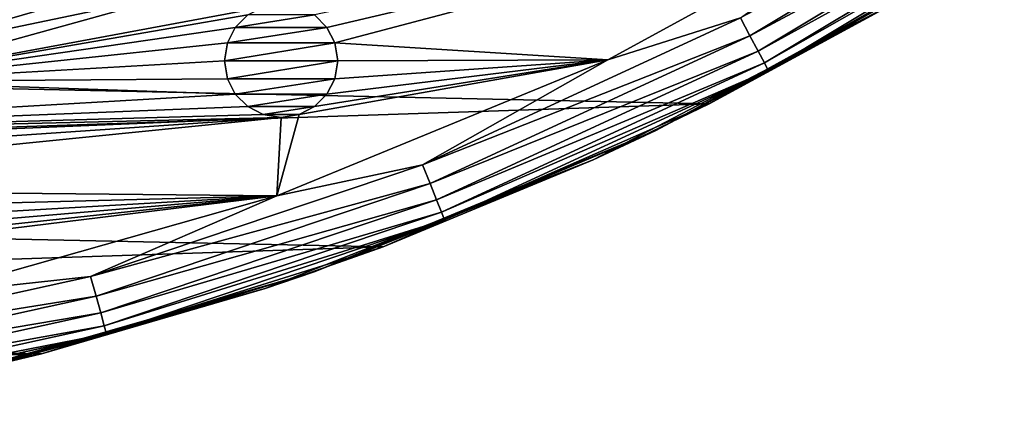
# Model space of a CAD drawing. Header units: millimetres. Extents: x -260 to -103, y -82 to 75.
# Tile 63 of 118: x -162 to -139, y -81 to -71. Entities that reach past the tile are written whole.
import ezdxf

# ---------------------------------------------------------------- set-up
doc = ezdxf.new("R2010")
doc.units = ezdxf.units.MM
doc.header["$LTSCALE"] = 65.185185
for name, color, linetype in [('11', 7, 'CONTINUOUS'), ('13', 7, 'CONTINUOUS'), ('15', 7, 'CONTINUOUS'), ('190', 7, 'CONTINUOUS'), ('191', 7, 'CONTINUOUS'), ('213', 7, 'CONTINUOUS'), ('28', 7, 'CONTINUOUS'), ('44', 7, 'CONTINUOUS'), ('57', 7, 'CONTINUOUS'), ('60', 7, 'CONTINUOUS'), ('61', 7, 'CONTINUOUS'), ('64', 7, 'CONTINUOUS'), ('9', 7, 'CONTINUOUS')]:
    doc.layers.add(name, color=color, linetype=linetype)

msp = doc.modelspace()

# ---------------------------------------------------------------- linework, layer by layer
at = {"layer": '11', "color": 1, "linetype": 'Continuous', "true_color": 0xff0c00}
for points in [[(-161.003, -70.391, -541.805), (-168.551, -71.696, -541.307), (-168.924, -72.269, -541.805), (-161.003, -70.391, -541.805)], [(-164.447, -70.814, -541.307), (-168.551, -71.696, -541.307), (-161.003, -70.391, -541.805), (-164.447, -70.814, -541.307)]]:
    msp.add_3dface(points, dxfattribs=at)
at = {"layer": '13', "color": 1, "linetype": 'Continuous', "true_color": 0xff0c00}
for points in [[(-158.398, -69.555, -540.809), (-165.905, -71.668, -540.809), (-160.403, -69.687, -541.307), (-158.398, -69.555, -540.809)], [(-160.403, -69.687, -541.307), (-165.905, -71.668, -540.809), (-164.447, -70.814, -541.307), (-160.403, -69.687, -541.307)]]:
    msp.add_3dface(points, dxfattribs=at)
at = {"layer": '15', "color": 1, "linetype": 'Continuous', "true_color": 0xff0c00}
msp.add_3dface([(-165.905, -71.668, -540.809), (-158.398, -69.555, -540.809), (-164.399, -71.012, -534.871), (-165.905, -71.668, -540.809)], dxfattribs=at)
at = {"layer": '190', "color": 1, "linetype": 'Continuous', "true_color": 0xff0c00}
for points in [[(-156.738, -71.311, -10.122), (-157.038, -71.611, -10.122), (-157.038, -71.611, -11.318), (-156.738, -71.311, -10.122)], [(-156.738, -71.311, -11.318), (-156.738, -71.311, -10.122), (-157.038, -71.611, -11.318), (-156.738, -71.311, -11.318)], [(-154.853, -71.611, -10.122), (-155.153, -71.311, -10.122), (-155.153, -71.311, -11.318), (-154.853, -71.611, -10.122)], [(-154.853, -71.611, -11.318), (-154.853, -71.611, -10.122), (-155.153, -71.311, -11.318), (-154.853, -71.611, -11.318)], [(-157.038, -71.611, -10.122), (-157.223, -71.975, -10.122), (-157.223, -71.975, -11.318), (-157.038, -71.611, -10.122)], [(-157.038, -71.611, -11.318), (-157.038, -71.611, -10.122), (-157.223, -71.975, -11.318), (-157.038, -71.611, -11.318)], [(-154.668, -71.975, -10.122), (-154.853, -71.611, -10.122), (-154.853, -71.611, -11.318), (-154.668, -71.975, -10.122)], [(-154.668, -71.975, -11.318), (-154.668, -71.975, -10.122), (-154.853, -71.611, -11.318), (-154.668, -71.975, -11.318)], [(-157.223, -71.975, -10.122), (-157.295, -72.403, -10.122), (-157.223, -71.975, -11.318), (-157.223, -71.975, -10.122)], [(-157.223, -71.975, -11.318), (-157.295, -72.403, -10.122), (-157.295, -72.403, -11.318), (-157.223, -71.975, -11.318)], [(-154.595, -72.403, -10.122), (-154.668, -71.975, -10.122), (-154.595, -72.403, -11.318), (-154.595, -72.403, -10.122)], [(-154.595, -72.403, -11.318), (-154.668, -71.975, -10.122), (-154.668, -71.975, -11.318), (-154.595, -72.403, -11.318)]]:
    msp.add_3dface(points, dxfattribs=at)
at = {"layer": '191', "color": 1, "linetype": 'Continuous', "true_color": 0xff0c00}
for points in [[(-157.295, -72.403, -10.122), (-157.223, -72.832, -10.122), (-157.295, -72.403, -11.318), (-157.295, -72.403, -10.122)], [(-157.295, -72.403, -11.318), (-157.223, -72.832, -10.122), (-157.223, -72.832, -11.318), (-157.295, -72.403, -11.318)], [(-154.668, -72.832, -10.122), (-154.595, -72.403, -10.122), (-154.668, -72.832, -11.318), (-154.668, -72.832, -10.122)], [(-154.595, -72.403, -10.122), (-154.595, -72.403, -11.318), (-154.668, -72.832, -11.318), (-154.595, -72.403, -10.122)], [(-157.223, -72.832, -10.122), (-157.038, -73.196, -10.122), (-157.038, -73.196, -11.318), (-157.223, -72.832, -10.122)], [(-157.223, -72.832, -11.318), (-157.223, -72.832, -10.122), (-157.038, -73.196, -11.318), (-157.223, -72.832, -11.318)], [(-154.853, -73.196, -10.122), (-154.668, -72.832, -10.122), (-154.668, -72.832, -11.318), (-154.853, -73.196, -10.122)], [(-154.853, -73.196, -11.318), (-154.853, -73.196, -10.122), (-154.668, -72.832, -11.318), (-154.853, -73.196, -11.318)], [(-157.038, -73.196, -10.122), (-156.738, -73.496, -10.122), (-156.738, -73.496, -11.318), (-157.038, -73.196, -10.122)], [(-157.038, -73.196, -11.318), (-157.038, -73.196, -10.122), (-156.738, -73.496, -11.318), (-157.038, -73.196, -11.318)], [(-155.153, -73.496, -10.122), (-154.853, -73.196, -10.122), (-154.853, -73.196, -11.318), (-155.153, -73.496, -10.122)], [(-155.153, -73.496, -11.318), (-155.153, -73.496, -10.122), (-154.853, -73.196, -11.318), (-155.153, -73.496, -11.318)], [(-156.738, -73.496, -10.122), (-156.374, -73.681, -10.122), (-156.374, -73.681, -11.318), (-156.738, -73.496, -10.122)], [(-156.738, -73.496, -11.318), (-156.738, -73.496, -10.122), (-156.374, -73.681, -11.318), (-156.738, -73.496, -11.318)], [(-155.517, -73.681, -10.122), (-155.153, -73.496, -10.122), (-155.153, -73.496, -11.318), (-155.517, -73.681, -10.122)], [(-155.517, -73.681, -11.318), (-155.517, -73.681, -10.122), (-155.153, -73.496, -11.318), (-155.517, -73.681, -11.318)], [(-156.374, -73.681, -10.122), (-155.945, -73.753, -10.122), (-156.374, -73.681, -11.318), (-156.374, -73.681, -10.122)], [(-156.374, -73.681, -11.318), (-155.945, -73.753, -10.122), (-155.945, -73.753, -11.318), (-156.374, -73.681, -11.318)], [(-155.945, -73.753, -10.122), (-155.517, -73.681, -10.122), (-155.945, -73.753, -11.318), (-155.945, -73.753, -10.122)], [(-155.945, -73.753, -11.318), (-155.517, -73.681, -10.122), (-155.517, -73.681, -11.318), (-155.945, -73.753, -11.318)]]:
    msp.add_3dface(points, dxfattribs=at)
at = {"layer": '213', "color": 1, "linetype": 'Continuous', "true_color": 0xff0c00}
for points in [[(-219.412, -71.843, -34.822), (-216.781, -67.311, -34.822), (-138.359, -69.187, -34.822), (-219.412, -71.843, -34.822)], [(-145.755, -73.433, -34.822), (-219.412, -71.843, -34.822), (-138.359, -69.187, -34.822), (-145.755, -73.433, -34.822)], [(-211.68, -75.62, -34.822), (-219.412, -71.843, -34.822), (-145.755, -73.433, -34.822), (-211.68, -75.62, -34.822)], [(-153.514, -76.833, -34.822), (-211.68, -75.62, -34.822), (-145.755, -73.433, -34.822), (-153.514, -76.833, -34.822)], [(-203.701, -78.507, -34.822), (-211.68, -75.62, -34.822), (-153.514, -76.833, -34.822), (-203.701, -78.507, -34.822)], [(-161.651, -79.389, -34.822), (-203.701, -78.507, -34.822), (-153.514, -76.833, -34.822), (-161.651, -79.389, -34.822)], [(-195.426, -80.51, -34.822), (-203.701, -78.507, -34.822), (-161.651, -79.389, -34.822), (-195.426, -80.51, -34.822)], [(-169.967, -81.043, -34.822), (-195.426, -80.51, -34.822), (-161.651, -79.389, -34.822), (-169.967, -81.043, -34.822)]]:
    msp.add_3dface(points, dxfattribs=at)
at = {"layer": '28', "color": 1, "linetype": 'Continuous', "true_color": 0xff0c00}
for points in [[(-145.755, -73.433, -34.822), (-138.359, -69.187, -34.822), (-141.078, -70.877, -33.322), (-145.755, -73.433, -34.822)], [(-145.755, -73.433, -34.822), (-141.078, -70.877, -33.322), (-148.516, -74.761, -33.322), (-145.755, -73.433, -34.822)], [(-153.514, -76.833, -34.822), (-145.755, -73.433, -34.822), (-148.516, -74.761, -33.322), (-153.514, -76.833, -34.822)], [(-153.514, -76.833, -34.822), (-148.516, -74.761, -33.322), (-156.327, -77.83, -33.322), (-153.514, -76.833, -34.822)], [(-161.651, -79.389, -34.822), (-153.514, -76.833, -34.822), (-156.327, -77.83, -33.322), (-161.651, -79.389, -34.822)], [(-161.651, -79.389, -34.822), (-156.327, -77.83, -33.322), (-164.42, -80.047, -33.322), (-161.651, -79.389, -34.822)], [(-169.967, -81.043, -34.822), (-161.651, -79.389, -34.822), (-164.42, -80.047, -33.322), (-169.967, -81.043, -34.822)]]:
    msp.add_3dface(points, dxfattribs=at)
at = {"layer": '44', "color": 1, "linetype": 'Continuous', "true_color": 0xff0c00}
for points in [[(-154.853, -71.611, -11.318), (-155.153, -71.311, -11.318), (-157.038, -71.611, -11.318), (-154.853, -71.611, -11.318)], [(-155.153, -71.311, -11.318), (-156.738, -71.311, -11.318), (-157.038, -71.611, -11.318), (-155.153, -71.311, -11.318)], [(-154.668, -71.975, -11.318), (-154.853, -71.611, -11.318), (-157.223, -71.975, -11.318), (-154.668, -71.975, -11.318)], [(-154.853, -71.611, -11.318), (-157.038, -71.611, -11.318), (-157.223, -71.975, -11.318), (-154.853, -71.611, -11.318)], [(-154.595, -72.403, -11.318), (-154.668, -71.975, -11.318), (-157.295, -72.403, -11.318), (-154.595, -72.403, -11.318)], [(-154.668, -71.975, -11.318), (-157.223, -71.975, -11.318), (-157.295, -72.403, -11.318), (-154.668, -71.975, -11.318)], [(-154.595, -72.403, -11.318), (-157.295, -72.403, -11.318), (-157.223, -72.832, -11.318), (-154.595, -72.403, -11.318)], [(-154.595, -72.403, -11.318), (-157.223, -72.832, -11.318), (-154.668, -72.832, -11.318), (-154.595, -72.403, -11.318)], [(-157.223, -72.832, -11.318), (-157.038, -73.196, -11.318), (-154.668, -72.832, -11.318), (-157.223, -72.832, -11.318)], [(-157.038, -73.196, -11.318), (-154.853, -73.196, -11.318), (-154.668, -72.832, -11.318), (-157.038, -73.196, -11.318)], [(-157.038, -73.196, -11.318), (-156.738, -73.496, -11.318), (-154.853, -73.196, -11.318), (-157.038, -73.196, -11.318)], [(-156.738, -73.496, -11.318), (-155.153, -73.496, -11.318), (-154.853, -73.196, -11.318), (-156.738, -73.496, -11.318)], [(-156.738, -73.496, -11.318), (-156.374, -73.681, -11.318), (-155.153, -73.496, -11.318), (-156.738, -73.496, -11.318)], [(-156.374, -73.681, -11.318), (-155.517, -73.681, -11.318), (-155.153, -73.496, -11.318), (-156.374, -73.681, -11.318)], [(-156.374, -73.681, -11.318), (-155.945, -73.753, -11.318), (-155.517, -73.681, -11.318), (-156.374, -73.681, -11.318)]]:
    msp.add_3dface(points, dxfattribs=at)
at = {"layer": '57', "color": 1, "linetype": 'Continuous', "true_color": 0xff0c00}
for points in [[(-154.853, -71.611, -10.122), (-140.641, -68.269, -10.122), (-155.153, -71.311, -10.122), (-154.853, -71.611, -10.122)], [(-154.668, -71.975, -10.122), (-140.641, -68.269, -10.122), (-154.853, -71.611, -10.122), (-154.668, -71.975, -10.122)], [(-148.165, -72.384, -10.122), (-140.641, -68.269, -10.122), (-154.668, -71.975, -10.122), (-148.165, -72.384, -10.122)], [(-158.111, -70.728, -10.122), (-165.912, -72.894, -10.122), (-156.374, -71.126, -10.122), (-158.111, -70.728, -10.122)], [(-156.374, -71.126, -10.122), (-165.912, -72.894, -10.122), (-156.738, -71.311, -10.122), (-156.374, -71.126, -10.122)], [(-156.738, -71.311, -10.122), (-165.912, -72.894, -10.122), (-157.038, -71.611, -10.122), (-156.738, -71.311, -10.122)], [(-157.038, -71.611, -10.122), (-165.912, -72.894, -10.122), (-157.223, -71.975, -10.122), (-157.038, -71.611, -10.122)], [(-165.912, -72.894, -10.122), (-157.295, -72.403, -10.122), (-157.223, -71.975, -10.122), (-165.912, -72.894, -10.122)], [(-154.595, -72.403, -10.122), (-148.165, -72.384, -10.122), (-154.668, -71.975, -10.122), (-154.595, -72.403, -10.122)], [(-157.295, -72.403, -10.122), (-165.912, -72.894, -10.122), (-157.223, -72.832, -10.122), (-157.295, -72.403, -10.122)], [(-156.044, -75.621, -10.122), (-148.165, -72.384, -10.122), (-155.517, -73.681, -10.122), (-156.044, -75.621, -10.122)], [(-155.517, -73.681, -10.122), (-148.165, -72.384, -10.122), (-155.153, -73.496, -10.122), (-155.517, -73.681, -10.122)], [(-155.153, -73.496, -10.122), (-148.165, -72.384, -10.122), (-154.853, -73.196, -10.122), (-155.153, -73.496, -10.122)], [(-154.853, -73.196, -10.122), (-148.165, -72.384, -10.122), (-154.668, -72.832, -10.122), (-154.853, -73.196, -10.122)], [(-154.668, -72.832, -10.122), (-148.165, -72.384, -10.122), (-154.595, -72.403, -10.122), (-154.668, -72.832, -10.122)], [(-165.912, -72.894, -10.122), (-174.021, -74.185, -10.122), (-157.038, -73.196, -10.122), (-165.912, -72.894, -10.122)], [(-157.223, -72.832, -10.122), (-165.912, -72.894, -10.122), (-157.038, -73.196, -10.122), (-157.223, -72.832, -10.122)], [(-157.038, -73.196, -10.122), (-174.021, -74.185, -10.122), (-156.738, -73.496, -10.122), (-157.038, -73.196, -10.122)], [(-156.738, -73.496, -10.122), (-174.021, -74.185, -10.122), (-156.374, -73.681, -10.122), (-156.738, -73.496, -10.122)], [(-156.374, -73.681, -10.122), (-174.021, -74.185, -10.122), (-155.945, -73.753, -10.122), (-156.374, -73.681, -10.122)], [(-174.021, -74.185, -10.122), (-173.489, -74.484, -10.122), (-155.945, -73.753, -10.122), (-174.021, -74.185, -10.122)], [(-173.489, -74.484, -10.122), (-173.079, -74.919, -10.122), (-155.945, -73.753, -10.122), (-173.489, -74.484, -10.122)], [(-173.079, -74.919, -10.122), (-172.816, -75.454, -10.122), (-155.945, -73.753, -10.122), (-173.079, -74.919, -10.122)], [(-172.816, -75.454, -10.122), (-156.044, -75.621, -10.122), (-155.945, -73.753, -10.122), (-172.816, -75.454, -10.122)], [(-155.945, -73.753, -10.122), (-156.044, -75.621, -10.122), (-155.517, -73.681, -10.122), (-155.945, -73.753, -10.122)], [(-172.722, -76.058, -10.122), (-156.044, -75.621, -10.122), (-172.816, -75.454, -10.122), (-172.722, -76.058, -10.122)], [(-164.272, -77.96, -10.122), (-156.044, -75.621, -10.122), (-173.718, -77.788, -10.122), (-164.272, -77.96, -10.122)], [(-173.718, -77.788, -10.122), (-156.044, -75.621, -10.122), (-173.309, -77.471, -10.122), (-173.718, -77.788, -10.122)], [(-173.309, -77.471, -10.122), (-156.044, -75.621, -10.122), (-172.991, -77.061, -10.122), (-173.309, -77.471, -10.122)], [(-172.991, -77.061, -10.122), (-156.044, -75.621, -10.122), (-172.799, -76.594, -10.122), (-172.991, -77.061, -10.122)], [(-172.799, -76.594, -10.122), (-156.044, -75.621, -10.122), (-172.722, -76.058, -10.122), (-172.799, -76.594, -10.122)]]:
    msp.add_3dface(points, dxfattribs=at)
at = {"layer": '60', "color": 1, "linetype": 'Continuous', "true_color": 0xff0c00}
for points in [[(-139.319, -69.804, -12.122), (-147.024, -74.062, -12.122), (-141.078, -70.877, -33.322), (-139.319, -69.804, -12.122)], [(-141.078, -70.877, -33.322), (-147.024, -74.062, -12.122), (-148.516, -74.761, -33.322), (-141.078, -70.877, -33.322)], [(-147.024, -74.062, -12.122), (-155.157, -77.431, -12.122), (-148.516, -74.761, -33.322), (-147.024, -74.062, -12.122)], [(-148.516, -74.761, -33.322), (-155.157, -77.431, -12.122), (-156.327, -77.83, -33.322), (-148.516, -74.761, -33.322)], [(-155.157, -77.431, -12.122), (-163.616, -79.868, -12.122), (-156.327, -77.83, -33.322), (-155.157, -77.431, -12.122)], [(-156.327, -77.83, -33.322), (-163.616, -79.868, -12.122), (-164.42, -80.047, -33.322), (-156.327, -77.83, -33.322)]]:
    msp.add_3dface(points, dxfattribs=at)
at = {"layer": '61', "color": 1, "linetype": 'Continuous', "true_color": 0xff0c00}
for points in [[(-137.593, -67.481, -10.389), (-145.009, -71.38, -10.189), (-144.783, -71.807, -10.389), (-137.593, -67.481, -10.389)], [(-137.593, -67.481, -10.389), (-144.783, -71.807, -10.389), (-137.36, -67.824, -10.707), (-137.593, -67.481, -10.389)], [(-137.36, -67.824, -10.707), (-144.783, -71.807, -10.389), (-144.589, -72.173, -10.707), (-137.36, -67.824, -10.707)], [(-137.36, -67.824, -10.707), (-144.589, -72.173, -10.707), (-137.181, -68.088, -11.121), (-137.36, -67.824, -10.707)], [(-137.181, -68.088, -11.121), (-144.589, -72.173, -10.707), (-144.44, -72.455, -11.121), (-137.181, -68.088, -11.121)], [(-137.181, -68.088, -11.121), (-144.44, -72.455, -11.121), (-137.069, -68.253, -11.604), (-137.181, -68.088, -11.121)], [(-140.641, -68.269, -10.122), (-148.165, -72.384, -10.122), (-145.009, -71.38, -10.189), (-140.641, -68.269, -10.122)], [(-137.069, -68.253, -11.604), (-144.44, -72.455, -11.121), (-144.346, -72.631, -11.604), (-137.069, -68.253, -11.604)], [(-139.319, -69.804, -12.122), (-137.069, -68.253, -11.604), (-144.346, -72.631, -11.604), (-139.319, -69.804, -12.122)], [(-147.024, -74.062, -12.122), (-139.319, -69.804, -12.122), (-144.346, -72.631, -11.604), (-147.024, -74.062, -12.122)], [(-145.009, -71.38, -10.189), (-148.165, -72.384, -10.122), (-152.578, -74.882, -10.189), (-145.009, -71.38, -10.189)], [(-145.009, -71.38, -10.189), (-152.578, -74.882, -10.189), (-144.783, -71.807, -10.389), (-145.009, -71.38, -10.189)], [(-144.783, -71.807, -10.389), (-152.578, -74.882, -10.189), (-152.399, -75.33, -10.389), (-144.783, -71.807, -10.389)], [(-144.783, -71.807, -10.389), (-152.399, -75.33, -10.389), (-144.589, -72.173, -10.707), (-144.783, -71.807, -10.389)], [(-144.589, -72.173, -10.707), (-152.399, -75.33, -10.389), (-152.245, -75.716, -10.707), (-144.589, -72.173, -10.707)], [(-144.589, -72.173, -10.707), (-152.245, -75.716, -10.707), (-144.44, -72.455, -11.121), (-144.589, -72.173, -10.707)], [(-148.165, -72.384, -10.122), (-156.044, -75.621, -10.122), (-152.578, -74.882, -10.189), (-148.165, -72.384, -10.122)], [(-144.44, -72.455, -11.121), (-152.245, -75.716, -10.707), (-152.127, -76.011, -11.121), (-144.44, -72.455, -11.121)], [(-144.44, -72.455, -11.121), (-152.127, -76.011, -11.121), (-144.346, -72.631, -11.604), (-144.44, -72.455, -11.121)], [(-144.346, -72.631, -11.604), (-152.127, -76.011, -11.121), (-152.053, -76.197, -11.604), (-144.346, -72.631, -11.604)], [(-147.024, -74.062, -12.122), (-144.346, -72.631, -11.604), (-152.053, -76.197, -11.604), (-147.024, -74.062, -12.122)], [(-155.157, -77.431, -12.122), (-147.024, -74.062, -12.122), (-152.053, -76.197, -11.604), (-155.157, -77.431, -12.122)], [(-152.578, -74.882, -10.189), (-156.044, -75.621, -10.122), (-160.48, -77.544, -10.189), (-152.578, -74.882, -10.189)], [(-152.578, -74.882, -10.189), (-160.48, -77.544, -10.189), (-152.399, -75.33, -10.389), (-152.578, -74.882, -10.189)], [(-152.399, -75.33, -10.389), (-160.48, -77.544, -10.189), (-160.351, -78.01, -10.389), (-152.399, -75.33, -10.389)], [(-152.399, -75.33, -10.389), (-160.351, -78.01, -10.389), (-152.245, -75.716, -10.707), (-152.399, -75.33, -10.389)], [(-156.044, -75.621, -10.122), (-164.272, -77.96, -10.122), (-160.48, -77.544, -10.189), (-156.044, -75.621, -10.122)], [(-152.245, -75.716, -10.707), (-160.351, -78.01, -10.389), (-160.24, -78.409, -10.707), (-152.245, -75.716, -10.707)], [(-152.245, -75.716, -10.707), (-160.24, -78.409, -10.707), (-152.127, -76.011, -11.121), (-152.245, -75.716, -10.707)], [(-152.127, -76.011, -11.121), (-160.24, -78.409, -10.707), (-160.155, -78.716, -11.121), (-152.127, -76.011, -11.121)], [(-152.127, -76.011, -11.121), (-160.155, -78.716, -11.121), (-152.053, -76.197, -11.604), (-152.127, -76.011, -11.121)], [(-152.053, -76.197, -11.604), (-160.155, -78.716, -11.121), (-160.101, -78.909, -11.604), (-152.053, -76.197, -11.604)], [(-155.157, -77.431, -12.122), (-152.053, -76.197, -11.604), (-160.101, -78.909, -11.604), (-155.157, -77.431, -12.122)], [(-160.48, -77.544, -10.189), (-164.272, -77.96, -10.122), (-168.624, -79.337, -10.189), (-160.48, -77.544, -10.189)], [(-160.48, -77.544, -10.189), (-168.624, -79.337, -10.189), (-160.351, -78.01, -10.389), (-160.48, -77.544, -10.189)], [(-163.616, -79.868, -12.122), (-155.157, -77.431, -12.122), (-160.101, -78.909, -11.604), (-163.616, -79.868, -12.122)], [(-160.351, -78.01, -10.389), (-168.624, -79.337, -10.189), (-168.546, -79.814, -10.389), (-160.351, -78.01, -10.389)], [(-160.351, -78.01, -10.389), (-168.546, -79.814, -10.389), (-160.24, -78.409, -10.707), (-160.351, -78.01, -10.389)], [(-160.24, -78.409, -10.707), (-168.546, -79.814, -10.389), (-168.479, -80.223, -10.707), (-160.24, -78.409, -10.707)], [(-160.24, -78.409, -10.707), (-168.479, -80.223, -10.707), (-160.155, -78.716, -11.121), (-160.24, -78.409, -10.707)], [(-160.155, -78.716, -11.121), (-168.479, -80.223, -10.707), (-168.427, -80.537, -11.121), (-160.155, -78.716, -11.121)], [(-160.155, -78.716, -11.121), (-168.427, -80.537, -11.121), (-160.101, -78.909, -11.604), (-160.155, -78.716, -11.121)], [(-160.101, -78.909, -11.604), (-168.427, -80.537, -11.121), (-168.395, -80.735, -11.604), (-160.101, -78.909, -11.604)], [(-163.616, -79.868, -12.122), (-160.101, -78.909, -11.604), (-168.395, -80.735, -11.604), (-163.616, -79.868, -12.122)]]:
    msp.add_3dface(points, dxfattribs=at)
at = {"layer": '64', "color": 1, "linetype": 'Continuous', "true_color": 0xff0c00}
for points in [[(-165.463, -71.777, -9.855), (-157.898, -69.598, -9.855), (-165.555, -71.373, -9.537), (-165.463, -71.777, -9.855)], [(-165.463, -71.777, -9.855), (-157.738, -70.054, -10.054), (-157.898, -69.598, -9.855), (-165.463, -71.777, -9.855)], [(-165.355, -72.248, -10.054), (-157.738, -70.054, -10.054), (-165.463, -71.777, -9.855), (-165.355, -72.248, -10.054)], [(-165.355, -72.248, -10.054), (-158.111, -70.728, -10.122), (-157.738, -70.054, -10.054), (-165.355, -72.248, -10.054)], [(-165.912, -72.894, -10.122), (-158.111, -70.728, -10.122), (-165.355, -72.248, -10.054), (-165.912, -72.894, -10.122)]]:
    msp.add_3dface(points, dxfattribs=at)
at = {"layer": '9', "color": 1, "linetype": 'Continuous', "true_color": 0xff0c00}
for points in [[(-169.081, -71.378, -552.509), (-161.263, -69.524, -552.509), (-169.014, -71.757, -549.844), (-169.081, -71.378, -552.509)], [(-169.014, -71.757, -549.844), (-161.263, -69.524, -552.509), (-161.153, -69.893, -549.844), (-169.014, -71.757, -549.844)], [(-169.014, -71.757, -549.844), (-161.153, -69.893, -549.844), (-168.966, -72.029, -547.163), (-169.014, -71.757, -549.844)], [(-168.966, -72.029, -547.163), (-161.153, -69.893, -549.844), (-161.073, -70.158, -547.163), (-168.966, -72.029, -547.163)], [(-168.936, -72.2, -544.476), (-168.966, -72.029, -547.163), (-161.073, -70.158, -547.163), (-168.936, -72.2, -544.476)], [(-161.024, -70.324, -544.476), (-168.936, -72.2, -544.476), (-161.073, -70.158, -547.163), (-161.024, -70.324, -544.476)], [(-161.024, -70.324, -544.476), (-168.924, -72.269, -541.805), (-168.936, -72.2, -544.476), (-161.024, -70.324, -544.476)], [(-161.003, -70.391, -541.805), (-168.924, -72.269, -541.805), (-161.024, -70.324, -544.476), (-161.003, -70.391, -541.805)]]:
    msp.add_3dface(points, dxfattribs=at)

doc.saveas('drawing.dxf')
